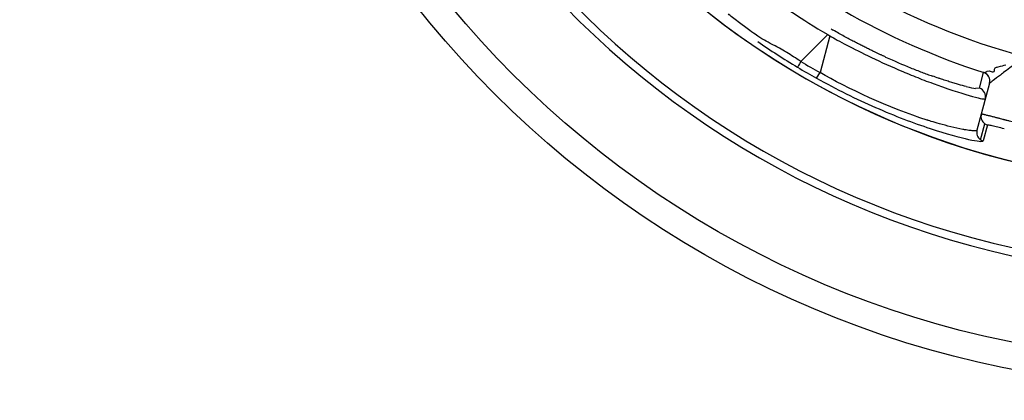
# Model space of a CAD drawing. Extents: x 0 to 283, y 0 to 196.
# Tile 17 of 31: x 223.25 to 228.77, y 109.42 to 111.55. Entities that reach past the tile are written whole.
import ezdxf

# ---------------------------------------------------------------- set-up
doc = ezdxf.new("R2010")
doc.units = 0
doc.layers.get('DEFPOINTS').update_dxf_attribs({"linetype": 'CONTINUOUS'})
for name, color, linetype in [('DIM', 7, 'CONTINUOUS'), ('TANGENT EDGES', 7, 'CONTINUOUS'), ('VISIBLE', 255, 'CONTINUOUS')]:
    doc.layers.add(name, color=color, linetype=linetype)
doc.styles.add('SANSSERIF', font='sanss___.ttf')
doc.dimstyles.new('ISO-25$0', dxfattribs={"dimtxt": 2.5, "dimasz": 2.5, "dimexe": 1.25, "dimexo": 1, "dimgap": 0.6, "dimtad": 1, "dimdec": 1, "dimzin": 9, "dimdsep": 46, "dimtxsty": 'SANSSERIF', "dimcen": 0.75, "dimadec": 1, "dimazin": 0, "dimtfac": 1, "dimtdec": 1, "dimtmove": 0, "dimatfit": 3, "dimfxl": 1, "dimarcsym": 0})
doc.dimstyles.new('ISO-25$3', dxfattribs={"dimtxt": 2.5, "dimasz": 2.5, "dimexe": 1.25, "dimexo": 1, "dimgap": 0.6, "dimtad": 1, "dimtih": 1, "dimtoh": 1, "dimdec": 1, "dimzin": 9, "dimdsep": 46, "dimtxsty": 'SANSSERIF', "dimcen": 0.75, "dimadec": 1, "dimazin": 0, "dimtfac": 1, "dimtdec": 1, "dimtofl": 0, "dimtmove": 0, "dimatfit": 3, "dimfxl": 1, "dimarcsym": 0})

# ---------------------------------------------------------------- blocks, each defined once
blk = doc.blocks.new('*D15')
at = {"layer": 'DEFPOINTS', "color": 0, "transparency": 16777216}
for p in [(199.3921, 115.1091), (239.1908, 93.8131), (255.7127, 93.8131)]:
    blk.add_point(p, dxfattribs=at)
at = {"layer": 'DIM', "color": 0, "lineweight": -2, "transparency": 16777216}
for p, q in [((201.3921, 115.1091), (258.2127, 115.1091)), ((255.7127, 110.1091), (255.7127, 98.8131)), ((241.1908, 93.8131), (258.2127, 93.8131))]:
    blk.add_line(p, q, dxfattribs=at)
at = {"layer": 'DIM', "color": 0, "transparency": 16777216}
for points in [[(254.8794, 110.1091), (256.546, 110.1091), (255.7127, 115.1091)], [(254.8794, 98.8131), (256.546, 98.8131), (255.7127, 93.8131)]]:
    blk.add_solid(points, dxfattribs=at)
at = {"layer": 'DIM', "color": 0, "transparency": 16777216, "insert": (251.9338, 104.4611), "char_height": 5, "attachment_point": 5, "rotation": 90, "style": 'SANSSERIF'}
blk.add_mtext('42.6', dxfattribs=at)
blk = doc.blocks.new('*D61')
at = {"layer": 'DEFPOINTS', "color": 0, "transparency": 16777216}
for p in [(235.3628, 116.416), (224.4188, 113.8102)]:
    blk.add_point(p, dxfattribs=at)
at = {"layer": 'DIM', "color": 0, "lineweight": -2, "transparency": 16777216}
for p, q in [((247.85, 119.3892), (240.2269, 117.5741)), ((267.2393, 119.3892), (247.85, 119.3892)), ((224.4188, 113.8102), (235.3628, 116.416)), ((219.5548, 112.652), (214.6907, 111.4939))]:
    blk.add_line(p, q, dxfattribs=at)
at = {"layer": 'DIM', "color": 0, "transparency": 16777216}
for points in [[(240.0338, 118.3848), (240.4199, 116.7634), (235.3628, 116.416)], [(219.3617, 113.4627), (219.7478, 111.8413), (224.4188, 113.8102)]]:
    blk.add_solid(points, dxfattribs=at)
at = {"layer": 'DIM', "color": 0, "transparency": 16777216, "insert": (258.1447, 123.2024), "char_height": 5, "attachment_point": 5, "style": 'SANSSERIF'}
blk.add_mtext('∅22.5', dxfattribs=at)

msp = doc.modelspace()

# ---------------------------------------------------------------- linework, layer by layer
at = {"layer": 'TANGENT EDGES'}
for p, q in [((227.7794, 111.4688), (227.6287, 111.3181)), ((227.7916, 111.4617), (227.7364, 111.2559)), ((227.7794, 111.4688), (227.7916, 111.4617)), ((227.7174, 111.2241), (227.7364, 111.2559)), ((228.6864, 111.196), (228.6862, 111.1958)), ((228.6356, 110.8796), (228.6596, 110.9692)), ((228.6745, 110.9621), (228.6499, 110.8726))]:
    msp.add_line(p, q, dxfattribs=at)
for centre, radius, start, end in [((229.8909, 115.1119), 4.4848, 180, 325), ((229.8909, 115.1119), 4.9555, 183.7604, 270), ((229.8909, 115.1119), 3.8992, 225, 255), ((228.6379, 111.2087), 0.05, 345, 72.234), ((228.6381, 111.2089), 0.05, 345, 72.1871), ((228.6143, 111.1206), 0.05, 345.0011, 72.2336)]:
    msp.add_arc(centre, radius, start, end, dxfattribs=at)
for centre, major_axis, ratio, start_param, end_param in [((227.636, 111.3288), (-0.026, -0.0427), 0.015514, -1.30897, -0.033518), ((229.7177, 114.812), (3.6497, -2.1072), 0.965926, -1.585559, -1.556034)]:
    msp.add_ellipse(centre, major_axis=major_axis, ratio=ratio, start_param=start_param, end_param=end_param, dxfattribs=at)
for points, knots in [([(227.7916, 111.4617), (227.8394, 111.4346), (227.9189, 111.3912), (228.078, 111.3152), (228.1374, 111.2883), (228.2314, 111.2485), (228.2635, 111.2354), (228.3117, 111.2164), (228.3278, 111.2102), (228.3598, 111.1982), (228.3806, 111.1906), (228.5641, 111.1248), (228.6613, 111.1028), (228.6626, 111.1077)], [0, 0, 0, 0, 0.25, 0.25, 0.375, 0.375, 0.4375, 0.4375, 0.46875, 0.46875, 0.5, 0.5, 1, 1, 1, 1]), ([(228.6159, 110.9334), (228.6157, 110.9326), (228.6152, 110.9314), (228.6108, 110.93), (228.6088, 110.9296), (228.6042, 110.9293), (228.6025, 110.9292), (228.5984, 110.9292), (228.5949, 110.9294), (228.5871, 110.9298), (228.5795, 110.9305), (228.5654, 110.9324), (228.5578, 110.9335), (228.5491, 110.9349), (228.5431, 110.936), (228.5422, 110.9361), (228.4935, 110.9451), (228.4441, 110.9579), (228.3879, 110.9737), (228.372, 110.9785), (228.3539, 110.9839), (228.3489, 110.9855), (228.3429, 110.9874), (228.3412, 110.9879), (228.3382, 110.9888), (228.3428, 110.9874), (228.1243, 111.056), (227.8867, 111.1689), (227.7364, 111.2559)], [0, 0, 0, 0, 0.0625, 0.0625, 0.09375, 0.09375, 0.109375, 0.109375, 0.125, 0.125, 0.1875, 0.1875, 0.21875, 0.234375, 0.234375, 0.25, 0.25, 0.375, 0.375, 0.4375, 0.4375, 0.46875, 0.46875, 0.484375, 0.484375, 0.5, 0.5, 1, 1, 1, 1])]:
    msp.add_open_spline(points, degree=3, knots=knots, dxfattribs=at)
for points in [[(228.3527, 110.9428), (228.4453, 110.9123), (228.5185, 110.8924), (228.5691, 110.8813)], [(228.5691, 110.8813), (228.6199, 110.8702), (228.6479, 110.8679), (228.6499, 110.8726)]]:
    msp.add_open_spline(points, degree=3, dxfattribs=at)
at = {"layer": 'VISIBLE'}
for p, q in [((227.3356, 111.4974), (227.2767, 111.5412)), ((228.6296, 111.1682), (228.6532, 111.2563)), ((228.6534, 111.2565), (228.6532, 111.2563)), ((228.6534, 111.2565), (228.6675, 111.2605)), ((228.6675, 111.2605), (228.6705, 111.262)), ((228.6705, 111.262), (228.6733, 111.264)), ((228.6733, 111.264), (228.6844, 111.265)), ((228.6844, 111.265), (228.6952, 111.2621)), ((228.7134, 111.2676), (228.7147, 111.2753)), ((228.7147, 111.2753), (228.7185, 111.2817)), ((228.6862, 111.1958), (228.64, 111.023)), ((228.6296, 111.1682), (228.6085, 111.1673)), ((228.64, 111.023), (228.6159, 110.9334))]:
    msp.add_line(p, q, dxfattribs=at)
for radius in [5.625, 5.475]:
    msp.add_circle((229.8908, 115.1131), radius, dxfattribs=at)
for centre, radius, start, end in [((229.8909, 115.1119), 4.485, 180, 0), ((229.8909, 115.1119), 5, 183.7269, 270), ((229.8909, 115.1119), 4.0491, 227.7949, 252.2051), ((229.8909, 115.1119), 4.1737, 239.9044, 240.0956), ((229.8957, 115.12), 4.4635, 239.199, 240.7904), ((228.6883, 111.0101), 0.05, 165, 235), ((228.6883, 111.0101), 0.05, 235, 253.9748), ((228.663, 110.9181), 0.0473, 234.5686, 254.0026)]:
    msp.add_arc(centre, radius, start, end, dxfattribs=at)
for centre, major_axis, ratio, start_param, end_param in [((227.871, 111.6121), (0.7412, -0.4017), 0.161988, -1.16458, -0.958963), ((227.8615, 111.5838), (0.7423, -0.3839), 0.133705, -0.962803, -0.859634), ((227.8565, 111.5768), (0.7462, -0.3795), 0.125762, -0.860083, -0.808097), ((227.8274, 111.5803), (0.7858, -0.3889), 0.114498, -0.808968, -0.758541), ((227.6823, 111.5113), (0.9466, -0.3425), 0.043389, -0.381732, -0.192908), ((228.7679, 110.9374), (-0.0934, 0.0247), 0.033351, -0.762043, -0.375301), ((228.653, 110.9164), (0.0153, -0.0421), 0.843372, -2.26626, -0.875934), ((228.7739, 110.9363), (-0.1019, 0.0265), 0.029173, -1.140641, -0.765412), ((228.7706, 110.9355), (-0.0964, 0.0258), 0.044788, -1.542071, -1.147399)]:
    msp.add_ellipse(centre, major_axis=major_axis, ratio=ratio, start_param=start_param, end_param=end_param, dxfattribs=at)
for points, knots in [([(227.0489, 112.0295), (227.0523, 112.0257), (227.0569, 112.0208), (227.0694, 112.0077), (227.0793, 111.9976), (227.122, 111.9555), (227.1758, 111.9059), (227.2756, 111.8218), (227.313, 111.7914), (227.3741, 111.7437), (227.4059, 111.7194), (227.4393, 111.6945), (227.4619, 111.6778), (227.4793, 111.6651), (227.5305, 111.628), (227.6242, 111.5601), (227.7794, 111.4688)], [0.125, 0.125, 0.125, 0.125, 0.1875, 0.1875, 0.25, 0.25, 0.5, 0.5, 0.625, 0.625, 0.6875, 0.71875, 0.71875, 0.75, 0.75, 1, 1, 1, 1]), ([(227.3994, 111.4528), (227.3921, 111.4574), (227.3831, 111.4635), (227.3617, 111.4783), (227.3412, 111.4932), (227.3356, 111.4974)], [0.18750002, 0.18750002, 0.18750002, 0.18750002, 0.21875, 0.21875, 0.25000002, 0.25000002, 0.25000002, 0.25000002]), ([(228.1041, 111.3431), (228.1009, 111.3445), (228.0975, 111.3461), (228.0938, 111.3478), (228.092, 111.3486), (228.0901, 111.3495), (228.0881, 111.3504), (228.0861, 111.3513), (228.0841, 111.3523), (228.082, 111.3532), (228.0798, 111.3542), (228.0777, 111.3552), (228.0754, 111.3563), (228.0732, 111.3573), (228.0709, 111.3584), (228.0685, 111.3595), (228.0637, 111.3618), (228.0587, 111.3641), (228.0534, 111.3666), (228.0481, 111.3692), (228.0425, 111.3718), (228.0366, 111.3747), (228.0307, 111.3775), (228.0246, 111.3805), (228.0182, 111.3836), (228.0117, 111.3867), (228.005, 111.39), (227.998, 111.3935), (227.991, 111.397), (227.9838, 111.4006), (227.9762, 111.4044), (227.9686, 111.4082), (227.9608, 111.4122), (227.9527, 111.4164), (227.9446, 111.4205), (227.9361, 111.4249), (227.9275, 111.4294), (227.9188, 111.434), (227.9098, 111.4387), (227.9005, 111.4437), (227.8913, 111.4486), (227.8818, 111.4538), (227.872, 111.4591), (227.8524, 111.4698), (227.8317, 111.4814), (227.81, 111.4939)], [0.75, 0.75, 0.75, 0.75, 0.7678571, 0.7678571, 0.7678571, 0.7767857, 0.7767857, 0.7767857, 0.7857143, 0.7857143, 0.7857143, 0.7946429, 0.7946429, 0.7946429, 0.8035714, 0.8035714, 0.8035714, 0.8214286, 0.8214286, 0.8214286, 0.8392857, 0.8392857, 0.8392857, 0.8571429, 0.8571429, 0.8571429, 0.875, 0.875, 0.875, 0.8928571, 0.8928571, 0.8928571, 0.9107143, 0.9107143, 0.9107143, 0.9285714, 0.9285714, 0.9285714, 0.9464286, 0.9464286, 0.9464286, 0.9642857, 0.9642857, 0.9642857, 1, 1, 1, 1]), ([(227.5496, 111.3686), (227.5489, 111.369), (227.5483, 111.3694), (227.5347, 111.3776), (227.5219, 111.385), (227.4967, 111.3991), (227.493, 111.4013), (227.4722, 111.4121)], [0.06098538, 0.06098538, 0.06098538, 0.06098538, 0.0625, 0.0625, 0.09375, 0.09375, 0.125, 0.125, 0.125, 0.125]), ([(228.8817, 111.3455), (228.8412, 111.3138), (228.8041, 111.2854), (228.7689, 111.2586), (228.76, 111.2518), (228.7503, 111.2445), (228.7478, 111.2426), (228.7437, 111.2395), (228.7475, 111.2423), (228.7161, 111.2191), (228.7089, 111.2141), (228.6924, 111.2008), (228.6873, 111.1967), (228.6864, 111.196)], [0, 0, 0, 0, 0.25, 0.25, 0.375, 0.375, 0.4375, 0.4375, 0.5, 0.5, 0.75, 0.75, 1, 1, 1, 1]), ([(228.5552, 111.1781), (228.5425, 111.1813), (228.5283, 111.185), (228.5125, 111.1895), (228.5047, 111.1917), (228.4964, 111.1941), (228.4878, 111.1967), (228.4792, 111.1992), (228.4702, 111.202), (228.4608, 111.2049), (228.4561, 111.2064), (228.4514, 111.2079), (228.4465, 111.2094), (228.4417, 111.211), (228.4367, 111.2126), (228.4317, 111.2142), (228.4266, 111.2158), (228.4215, 111.2175), (228.4163, 111.2192), (228.4111, 111.221), (228.4058, 111.2227), (228.4004, 111.2246), (228.3896, 111.2282), (228.3785, 111.2321), (228.3671, 111.2361)], [0.25, 0.25, 0.25, 0.25, 0.3214286, 0.3214286, 0.3214286, 0.3571429, 0.3571429, 0.3571429, 0.3928571, 0.3928571, 0.3928571, 0.4107143, 0.4107143, 0.4107143, 0.4285714, 0.4285714, 0.4285714, 0.4464286, 0.4464286, 0.4464286, 0.4642857, 0.4642857, 0.4642857, 0.5, 0.5, 0.5, 0.5]), ([(228.9297, 110.9454), (228.9297, 110.9457), (228.9284, 110.9464), (228.9256, 110.9474), (228.9242, 110.9479), (228.9225, 110.9485), (228.9205, 110.9492), (228.9195, 110.9495), (228.9184, 110.9498), (228.9173, 110.9502), (228.9161, 110.9506), (228.9149, 110.951), (228.9136, 110.9514), (228.911, 110.9521), (228.9082, 110.953), (228.9051, 110.9539), (228.902, 110.9549), (228.8986, 110.9558), (228.895, 110.9569), (228.8915, 110.9579), (228.8877, 110.959), (228.8837, 110.9601), (228.8797, 110.9612), (228.8756, 110.9624), (228.8713, 110.9636), (228.8669, 110.9648), (228.8624, 110.9661), (228.8578, 110.9673), (228.8532, 110.9686), (228.8484, 110.9699), (228.8436, 110.9712), (228.8387, 110.9725), (228.8337, 110.9739), (228.8287, 110.9752), (228.8236, 110.9766), (228.8185, 110.978), (228.8133, 110.9793), (228.8082, 110.9807), (228.8029, 110.9821), (228.7977, 110.9835), (228.795, 110.9842), (228.7924, 110.9849), (228.7898, 110.9856), (228.7871, 110.9862), (228.7845, 110.9869), (228.7819, 110.9876), (228.7812, 110.9878), (228.7805, 110.988), (228.7797, 110.9882), (228.779, 110.9884), (228.7783, 110.9886), (228.7775, 110.9888), (228.7767, 110.989), (228.7759, 110.9892), (228.7751, 110.9894), (228.7742, 110.9896), (228.7734, 110.9898), (228.7725, 110.9901), (228.7708, 110.9905), (228.769, 110.991), (228.7671, 110.9915), (228.7651, 110.992), (228.7632, 110.9925), (228.7611, 110.9931), (228.7569, 110.9942), (228.7524, 110.9954), (228.7476, 110.9966), (228.7452, 110.9973), (228.7427, 110.9979), (228.7402, 110.9986), (228.7377, 110.9993), (228.735, 111), (228.7324, 111.0007), (228.7297, 111.0014), (228.727, 111.0021), (228.7242, 111.0028), (228.7214, 111.0035), (228.7186, 111.0043), (228.7158, 111.005), (228.7129, 111.0058), (228.71, 111.0065), (228.7071, 111.0073), (228.7042, 111.008), (228.7013, 111.0088), (228.6983, 111.0095), (228.6925, 111.0111), (228.6866, 111.0126), (228.6809, 111.014), (228.6777, 111.0148), (228.6747, 111.0156), (228.672, 111.0162), (228.6693, 111.0169), (228.6668, 111.0175), (228.6645, 111.0181), (228.6622, 111.0186), (228.6601, 111.0191), (228.6583, 111.0196), (228.6564, 111.02), (228.6547, 111.0204), (228.6533, 111.0207), (228.6518, 111.0211), (228.6505, 111.0214), (228.6493, 111.0216), (228.6481, 111.0219), (228.6471, 111.0221), (228.6463, 111.0223), (228.6445, 111.0226), (228.6433, 111.0228), (228.6424, 111.023), (228.642, 111.023), (228.6416, 111.0231), (228.6413, 111.0231), (228.6411, 111.0232), (228.6408, 111.0232), (228.6407, 111.0232), (228.6405, 111.0232), (228.6404, 111.0232), (228.6403, 111.0232), (228.6402, 111.0232), (228.6401, 111.0231), (228.6401, 111.0231), (228.6401, 111.0231), (228.6401, 111.0231), (228.64, 111.0231), (228.64, 111.0231), (228.64, 111.0231), (228.64, 111.0231), (228.64, 111.0231), (228.64, 111.0231), (228.64, 111.0231), (228.64, 111.0231), (228.64, 111.0231), (228.64, 111.0231), (228.64, 111.0231), (228.64, 111.023), (228.64, 111.023)], [0, 0, 0, 0, 0.071429, 0.071429, 0.071429, 0.107143, 0.107143, 0.107143, 0.125, 0.125, 0.125, 0.142857, 0.142857, 0.142857, 0.178571, 0.178571, 0.178571, 0.214286, 0.214286, 0.214286, 0.25, 0.25, 0.25, 0.285714, 0.285714, 0.285714, 0.321429, 0.321429, 0.321429, 0.357143, 0.357143, 0.357143, 0.392857, 0.392857, 0.392857, 0.428571, 0.428571, 0.428571, 0.464286, 0.464286, 0.464286, 0.482143, 0.482143, 0.482143, 0.5, 0.5, 0.5, 0.508929, 0.508929, 0.508929, 0.517857, 0.517857, 0.517857, 0.526786, 0.526786, 0.526786, 0.535714, 0.535714, 0.535714, 0.553571, 0.553571, 0.553571, 0.571429, 0.571429, 0.571429, 0.607143, 0.607143, 0.607143, 0.625, 0.625, 0.625, 0.642857, 0.642857, 0.642857, 0.660714, 0.660714, 0.660714, 0.678571, 0.678571, 0.678571, 0.696429, 0.696429, 0.696429, 0.714286, 0.714286, 0.714286, 0.75, 0.75, 0.75, 0.767857, 0.767857, 0.767857, 0.785714, 0.785714, 0.785714, 0.803571, 0.803571, 0.803571, 0.821429, 0.821429, 0.821429, 0.839286, 0.839286, 0.839286, 0.857143, 0.857143, 0.857143, 0.892857, 0.892857, 0.892857, 0.910714, 0.910714, 0.910714, 0.928571, 0.928571, 0.928571, 0.946429, 0.946429, 0.946429, 0.964286, 0.964286, 0.964286, 0.973214, 0.973214, 0.973214, 0.982143, 0.982143, 0.982143, 0.991071, 0.991071, 0.991071, 0.995536, 0.995536, 0.995536, 1, 1, 1, 1]), ([(228.6745, 110.9621), (228.6745, 110.9621), (228.6745, 110.9621), (228.6745, 110.9621), (228.6745, 110.9621), (228.6745, 110.9621), (228.6745, 110.9621), (228.6745, 110.9621), (228.6745, 110.9621), (228.6745, 110.9621), (228.6745, 110.9621), (228.6745, 110.9621), (228.6745, 110.9621), (228.6745, 110.9621), (228.6745, 110.9621), (228.6745, 110.9621), (228.6745, 110.9622), (228.6746, 110.9622), (228.6746, 110.9622), (228.6746, 110.9622), (228.6747, 110.9622), (228.6748, 110.9623), (228.6749, 110.9623), (228.6751, 110.9623), (228.6754, 110.9623), (228.6757, 110.9623), (228.676, 110.9623), (228.6765, 110.9623), (228.6775, 110.9622), (228.679, 110.962), (228.6813, 110.9616)], [-1, -1, -1, -1, -0.9955357, -0.9955357, -0.9955357, -0.9910714, -0.9910714, -0.9910714, -0.9866071, -0.9866071, -0.9866071, -0.9821429, -0.9821429, -0.9821429, -0.9732143, -0.9732143, -0.9732143, -0.9642857, -0.9642857, -0.9642857, -0.9464286, -0.9464286, -0.9464286, -0.9285714, -0.9285714, -0.9285714, -0.9107143, -0.9107143, -0.9107143, -0.875, -0.875, -0.875, -0.875])]:
    msp.add_open_spline(points, degree=3, knots=knots, dxfattribs=at)
for points in [[(227.2767, 111.5412), (227.2552, 111.5576), (227.2341, 111.5742), (227.223, 111.5846)], [(227.3875, 111.43), (227.4581, 111.3808), (227.5329, 111.3321), (227.6101, 111.2861)], [(227.4722, 111.4121), (227.4307, 111.4339), (227.414, 111.4437), (227.3994, 111.4528)], [(227.6287, 111.3181), (227.6012, 111.3364), (227.575, 111.3533), (227.5496, 111.3686)], [(228.7352, 111.2885), (228.7524, 111.2919), (228.7668, 111.296), (228.7779, 111.3001)], [(228.6952, 111.2621), (228.7041, 111.2599), (228.7127, 111.2589), (228.7134, 111.2676)], [(228.7185, 111.2817), (228.7217, 111.2848), (228.7269, 111.2868), (228.7352, 111.2885)], [(227.7174, 111.2241), (227.827, 111.1628), (227.9391, 111.1078), (228.047, 111.0606)], [(228.047, 111.0606), (228.1555, 111.0131), (228.2596, 110.9734), (228.3527, 110.9428)]]:
    msp.add_open_spline(points, degree=3, dxfattribs=at)

# ---------------------------------------------------------------- dimensions: what is measured, and where the dimension line sits
at = {"layer": 'DIM'}
dim = msp.add_diameter_dim_2p(p1=(224.4188, 113.8102), p2=(235.3628, 116.416), dimstyle='ISO-25$3', override={"dimscale": 2, "dimlfac": 2, "dimtofl": 1}, dxfattribs=at)
dim.commit()
dim.dimension.update_dxf_attribs({"geometry": '*D61', "text_midpoint": (247.85, 119.3892), "dimtype": 163})
dim = msp.add_linear_dim(base=(255.7127, 93.8131), p1=(199.3921, 115.1091), p2=(239.1908, 93.8131), angle=90, dimstyle='ISO-25$0', override={"dimscale": 2, "dimlfac": 2, "dimzin": 1}, dxfattribs=at)
dim.commit()
dim.dimension.update_dxf_attribs({"geometry": '*D15', "text_midpoint": (255.7127, 104.4611), "dimtype": 160})

doc.saveas('drawing.dxf')
